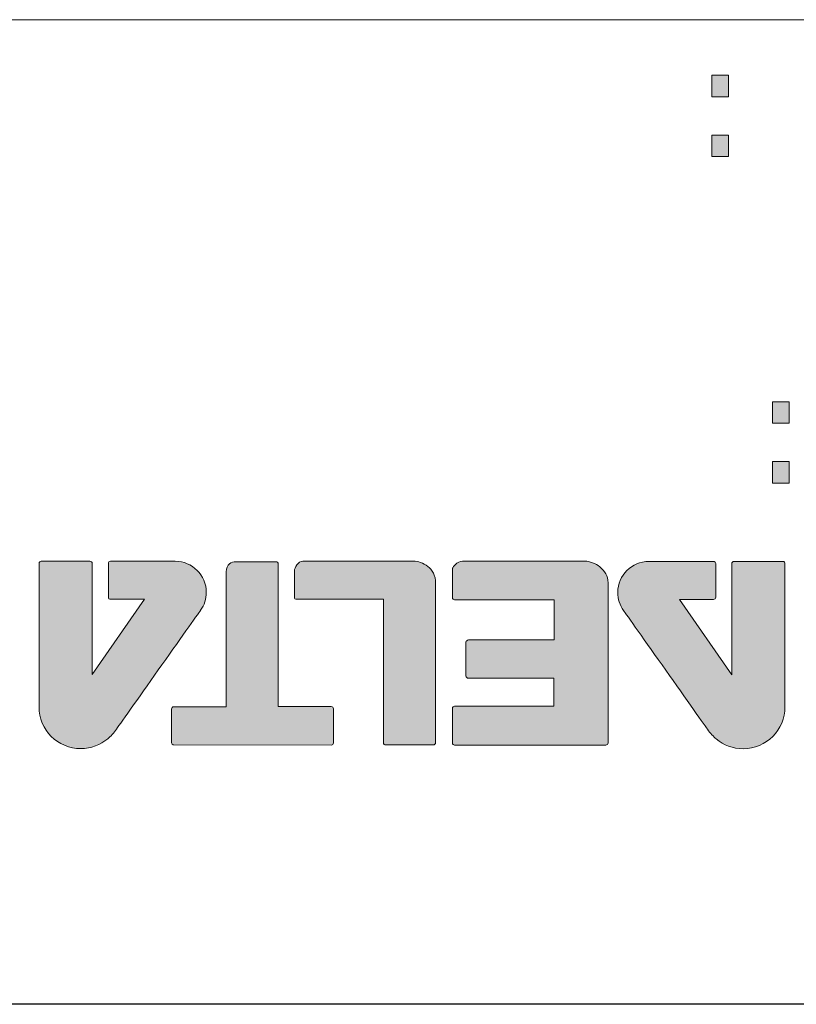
# Model space of a CAD drawing. Extents: x 210 to 804, y -840 to 420.
# Tile 40 of 50: x 524.62 to 532.5, y 322.35 to 332.35. Entities that reach past the tile are written whole.
import ezdxf

# ---------------------------------------------------------------- set-up
doc = ezdxf.new("R2010")
doc.units = 0
doc.header["$LTSCALE"] = 0.5
doc.layers.get('0').update_dxf_attribs({"linetype": 'CONTINUOUS'})
doc.layers.add('圖層 1', color=7, linetype='CONTINUOUS')

# ---------------------------------------------------------------- blocks, each defined once
blk = doc.blocks.new('*U39')
at = {"layer": '圖層 1', "color": 7, "extrusion": (0, 0, -1)}
for points in [[(-94.788, 215.903), (-94.788, 216.122), (-94.957, 215.903)], [(-94.957, 215.903), (-94.788, 216.122), (-94.957, 216.122)], [(-94.788, 215.294), (-94.788, 215.513), (-94.957, 215.294)], [(-94.957, 215.294), (-94.788, 215.513), (-94.957, 215.513)]]:
    blk.add_solid(points, dxfattribs=at)
blk = doc.blocks.new('*U52')
at = {"layer": '圖層 1', "color": 7, "extrusion": (0, 0, -1)}
for points in [[(-95.403, 212.587), (-95.403, 212.806), (-95.571, 212.587)], [(-95.571, 212.587), (-95.403, 212.806), (-95.571, 212.806)], [(-95.403, 211.978), (-95.403, 212.197), (-95.571, 211.978)], [(-95.571, 211.978), (-95.403, 212.197), (-95.571, 212.197)]]:
    blk.add_solid(points, dxfattribs=at)
blk = doc.blocks.new('*U53')
at = {"layer": '圖層 1', "color": 29}
for points in [[(95.17, 216.917), (95.09, 218.786), (95.17, 218.811)], [(95.255, 216.917), (95.17, 218.811), (95.255, 218.819)], [(101.869, 216.922), (101.862, 218.8), (101.869, 218.802)], [(101.886, 216.915), (101.869, 218.802), (101.886, 218.807)], [(101.869, 216.922), (101.869, 218.802), (101.886, 216.915)], [(101.902, 216.915), (101.886, 218.807), (101.902, 218.811)], [(101.978, 216.915), (101.902, 218.811), (101.978, 218.818)], [(95.018, 216.917), (94.955, 218.695), (95.018, 218.746)], [(95.09, 216.917), (95.018, 218.746), (95.09, 218.786)], [(95.37, 218.069), (95.37, 218.802), (95.403, 218.022)], [(95.403, 218.022), (95.403, 218.793), (95.469, 217.927)], [(95.469, 217.927), (95.469, 218.762), (95.527, 217.842)], [(95.527, 217.842), (95.527, 218.72), (95.533, 217.835)], [(95.533, 217.835), (95.533, 218.715), (95.54, 217.825)], [(95.54, 217.825), (95.54, 218.708), (95.556, 217.801)], [(96.633, 217.084), (96.627, 218.76), (96.633, 218.775)], [(96.627, 217.133), (96.627, 218.76), (96.633, 217.084)], [(96.649, 217.042), (96.633, 218.776), (96.649, 218.783)], [(96.633, 217.083), (96.633, 218.775), (96.633, 218.776)], [(96.633, 217.083), (96.633, 218.776), (96.649, 217.042)], [(96.633, 217.084), (96.633, 218.775), (96.633, 217.083)], [(96.649, 217.042), (96.649, 218.783), (96.65, 217.041)], [(96.65, 217.041), (96.65, 218.783), (96.676, 217.004)], [(96.676, 217.004), (96.676, 218.783), (96.708, 216.973)], [(96.708, 216.973), (96.708, 218.783), (96.784, 216.93)], [(96.784, 216.93), (96.784, 218.783), (96.861, 216.915)], [(97.177, 218.387), (97.177, 218.783), (98.045, 218.387)], [(98.045, 218.387), (97.177, 218.783), (98.045, 218.783)], [(98.382, 217.083), (98.376, 218.758), (98.382, 218.773)], [(98.376, 217.14), (98.376, 218.758), (98.382, 217.083)], [(98.383, 217.082), (98.382, 218.773), (98.383, 218.774)], [(98.382, 217.083), (98.382, 218.773), (98.383, 217.082)], [(98.399, 217.036), (98.383, 218.774), (98.399, 218.781)], [(98.383, 217.082), (98.383, 218.774), (98.399, 217.036)], [(98.399, 217.036), (98.399, 218.781), (98.425, 216.997)], [(98.425, 216.997), (98.425, 218.781), (98.456, 216.967)], [(98.456, 216.967), (98.456, 218.781), (98.529, 216.927)], [(98.529, 216.927), (98.529, 218.781), (98.6, 216.915)], [(99.42, 218.397), (99.414, 218.76), (99.42, 218.776)], [(99.414, 218.413), (99.414, 218.76), (99.42, 218.397)], [(99.436, 218.391), (99.42, 218.776), (99.436, 218.783)], [(99.42, 218.397), (99.42, 218.776), (99.436, 218.391)], [(99.975, 216.942), (99.975, 218.782), (99.982, 216.925)], [(99.982, 216.925), (99.982, 218.782), (99.997, 216.92)], [(101.693, 217.824), (101.676, 218.691), (101.693, 218.707)], [(101.698, 217.832), (101.693, 218.707), (101.698, 218.712)], [(101.705, 217.841), (101.698, 218.712), (101.705, 218.718)], [(101.764, 217.926), (101.705, 218.718), (101.764, 218.76)], [(101.83, 218.021), (101.764, 218.76), (101.83, 218.791)], [(101.862, 218.067), (101.83, 218.791), (101.862, 218.8)], [(101.862, 216.937), (101.862, 218.8), (101.869, 216.922)], [(94.903, 216.917), (94.864, 218.559), (94.903, 218.632)], [(94.955, 216.917), (94.903, 218.632), (94.955, 218.695)], [(95.556, 217.801), (95.556, 218.693), (95.573, 217.777)], [(95.573, 217.777), (95.573, 218.677), (95.617, 217.714)], [(95.617, 217.714), (95.617, 218.622), (95.902, 217.303)], [(101.616, 217.712), (101.331, 218.216), (101.616, 218.62)], [(101.659, 217.775), (101.616, 218.62), (101.659, 218.675)], [(101.676, 217.8), (101.659, 218.675), (101.676, 218.691)], [(94.852, 216.917), (94.839, 218.48), (94.852, 218.524)], [(94.864, 216.917), (94.852, 218.524), (94.864, 218.559)], [(94.836, 216.923), (94.83, 218.394), (94.836, 218.456)], [(94.839, 216.922), (94.836, 218.456), (94.839, 218.48)], [(94.836, 216.923), (94.836, 218.456), (94.839, 216.922)], [(94.839, 216.922), (94.839, 218.48), (94.852, 216.917)], [(94.83, 216.939), (94.83, 218.394), (94.836, 216.923)], [(101.331, 216.915), (101.154, 217.966), (101.331, 218.216)], [(97.177, 217.714), (97.177, 218.103), (98.045, 217.714)], [(98.045, 217.714), (97.177, 218.103), (98.045, 218.103)], [(101.154, 216.915), (101.057, 217.828), (101.154, 217.966)], [(101.05, 216.915), (101.033, 217.795), (101.05, 217.818)], [(101.057, 216.915), (101.05, 217.818), (101.057, 217.828)], [(101.05, 216.915), (101.05, 217.818), (101.05, 217.818)], [(101.02, 216.915), (100.957, 217.687), (101.02, 217.777)], [(101.033, 216.915), (101.02, 217.777), (101.033, 217.795)], [(100.898, 216.94), (100.844, 217.528), (100.898, 217.604)], [(100.957, 216.921), (100.898, 217.604), (100.957, 217.687)], [(100.898, 216.94), (100.898, 217.604), (100.957, 216.921)], [(100.957, 216.921), (100.957, 217.687), (101.02, 216.915)], [(100.844, 216.969), (100.797, 217.462), (100.844, 217.528)], [(100.844, 216.969), (100.844, 217.528), (100.898, 216.94)], [(100.759, 217.054), (100.73, 217.347), (100.759, 217.405)], [(100.762, 217.05), (100.759, 217.405), (100.762, 217.413)], [(100.759, 217.054), (100.759, 217.405), (100.762, 217.05)], [(100.797, 217.008), (100.762, 217.413), (100.797, 217.462)], [(100.762, 217.05), (100.762, 217.413), (100.797, 217.008)], [(100.797, 217.008), (100.797, 217.462), (100.844, 216.969)], [(95.556, 216.917), (95.54, 217.297), (95.556, 217.303)], [(97.177, 216.915), (97.177, 217.306), (98.045, 216.915)], [(98.045, 216.915), (97.177, 217.306), (98.045, 217.306)], [(98.907, 216.915), (98.907, 217.302), (99.414, 216.915)], [(99.414, 216.915), (98.907, 217.302), (99.414, 217.302)], [(100.72, 217.14), (100.711, 217.291), (100.72, 217.328)], [(100.73, 217.108), (100.72, 217.328), (100.73, 217.347)], [(100.72, 217.14), (100.72, 217.328), (100.73, 217.108)], [(100.73, 217.108), (100.73, 217.347), (100.759, 217.054)], [(95.54, 216.923), (95.533, 217.281), (95.54, 217.297)], [(95.533, 216.939), (95.533, 217.281), (95.54, 216.923)], [(95.54, 216.923), (95.54, 217.297), (95.556, 216.917)], [(100.709, 217.193), (100.705, 217.231), (100.709, 217.28)], [(100.711, 217.167), (100.709, 217.28), (100.711, 217.291)], [(100.709, 217.193), (100.709, 217.28), (100.711, 217.167)], [(100.711, 217.167), (100.711, 217.291), (100.72, 217.14)]]:
    blk.add_solid(points, dxfattribs=at)
at = {"layer": '圖層 1', "color": 29, "extrusion": (0, 0, -1)}
for points in [[(-95.17, 216.917), (-95.17, 218.811), (-95.255, 216.917)], [(-95.255, 216.917), (-95.255, 218.819), (-95.331, 216.917)], [(-95.331, 216.917), (-95.255, 218.819), (-95.331, 218.812)], [(-95.331, 216.917), (-95.331, 218.812), (-95.347, 216.917)], [(-95.347, 216.917), (-95.331, 218.812), (-95.347, 218.808)], [(-95.347, 216.917), (-95.347, 218.808), (-95.363, 216.923)], [(-95.363, 216.923), (-95.347, 218.808), (-95.363, 218.804)], [(-95.363, 216.923), (-95.363, 218.804), (-95.37, 216.939)], [(-95.37, 216.939), (-95.363, 218.804), (-95.37, 218.802)], [(-101.886, 216.915), (-101.886, 218.807), (-101.902, 216.915)], [(-101.902, 216.915), (-101.902, 218.811), (-101.978, 216.915)], [(-101.978, 216.915), (-101.978, 218.818), (-102.063, 216.915)], [(-102.063, 216.915), (-101.978, 218.818), (-102.063, 218.809)], [(-102.063, 216.915), (-102.063, 218.809), (-102.143, 216.915)], [(-102.143, 216.915), (-102.063, 218.809), (-102.143, 218.785)], [(-95.018, 216.917), (-95.018, 218.746), (-95.09, 216.917)], [(-95.09, 216.917), (-95.09, 218.786), (-95.17, 216.917)], [(-95.403, 218.022), (-95.37, 218.802), (-95.403, 218.793)], [(-95.469, 217.927), (-95.403, 218.793), (-95.469, 218.762)], [(-95.527, 217.842), (-95.469, 218.762), (-95.527, 218.72)], [(-95.533, 217.835), (-95.527, 218.72), (-95.533, 218.715)], [(-95.54, 217.825), (-95.533, 218.715), (-95.54, 218.708)], [(-95.556, 217.801), (-95.54, 218.708), (-95.556, 218.693)], [(-96.65, 217.041), (-96.649, 218.783), (-96.65, 218.783)], [(-96.676, 217.004), (-96.65, 218.783), (-96.676, 218.783)], [(-96.708, 216.973), (-96.676, 218.783), (-96.708, 218.783)], [(-96.784, 216.93), (-96.708, 218.783), (-96.784, 218.783)], [(-96.861, 216.915), (-96.784, 218.783), (-96.861, 218.783)], [(-96.861, 216.915), (-96.861, 218.783), (-97.174, 216.915)], [(-97.174, 216.915), (-96.861, 218.783), (-97.174, 218.783)], [(-97.174, 217.714), (-97.174, 218.783), (-97.177, 217.714)], [(-97.177, 217.714), (-97.174, 218.783), (-97.177, 218.783)], [(-98.045, 218.387), (-98.045, 218.783), (-98.061, 218.387)], [(-98.061, 218.387), (-98.045, 218.783), (-98.061, 218.783)], [(-98.061, 218.387), (-98.061, 218.783), (-98.068, 218.387)], [(-98.068, 218.387), (-98.061, 218.783), (-98.068, 218.783)], [(-98.068, 218.387), (-98.068, 218.783), (-98.105, 218.387)], [(-98.105, 218.387), (-98.068, 218.783), (-98.105, 218.783)], [(-98.105, 218.387), (-98.105, 218.783), (-98.142, 218.387)], [(-98.142, 218.387), (-98.105, 218.783), (-98.142, 218.783)], [(-98.142, 218.387), (-98.142, 218.783), (-98.176, 218.387)], [(-98.176, 218.387), (-98.142, 218.783), (-98.176, 218.783)], [(-98.176, 218.387), (-98.176, 218.783), (-98.184, 218.387)], [(-98.184, 218.387), (-98.176, 218.783), (-98.184, 218.783)], [(-98.184, 218.387), (-98.184, 218.783), (-98.198, 218.393)], [(-98.198, 218.393), (-98.184, 218.783), (-98.198, 218.777)], [(-98.198, 218.393), (-98.198, 218.777), (-98.2, 218.394)], [(-98.2, 218.394), (-98.198, 218.777), (-98.2, 218.776)], [(-98.2, 218.394), (-98.2, 218.776), (-98.204, 218.405)], [(-98.204, 218.405), (-98.2, 218.776), (-98.204, 218.766)], [(-98.204, 218.405), (-98.204, 218.766), (-98.206, 218.411)], [(-98.206, 218.411), (-98.204, 218.766), (-98.206, 218.76)], [(-98.425, 216.997), (-98.399, 218.781), (-98.425, 218.781)], [(-98.456, 216.967), (-98.425, 218.781), (-98.456, 218.781)], [(-98.529, 216.927), (-98.456, 218.781), (-98.529, 218.781)], [(-98.6, 216.915), (-98.529, 218.781), (-98.6, 218.781)], [(-98.6, 216.915), (-98.6, 218.781), (-98.884, 216.915)], [(-98.884, 216.915), (-98.6, 218.781), (-98.884, 218.781)], [(-98.884, 216.915), (-98.884, 218.781), (-98.9, 216.915)], [(-98.9, 216.915), (-98.884, 218.781), (-98.9, 218.775)], [(-98.9, 216.915), (-98.9, 218.775), (-98.907, 216.915)], [(-98.907, 216.915), (-98.9, 218.775), (-98.907, 218.758)], [(-99.436, 218.391), (-99.436, 218.783), (-99.723, 218.391)], [(-99.723, 218.391), (-99.436, 218.783), (-99.723, 218.782)], [(-99.723, 218.391), (-99.723, 218.782), (-99.724, 218.391)], [(-99.724, 218.391), (-99.723, 218.782), (-99.724, 218.782)], [(-99.724, 218.391), (-99.724, 218.782), (-99.757, 218.391)], [(-99.757, 218.391), (-99.724, 218.782), (-99.757, 218.782)], [(-99.757, 218.391), (-99.757, 218.782), (-99.785, 218.391)], [(-99.785, 218.391), (-99.757, 218.782), (-99.785, 218.782)], [(-99.785, 218.391), (-99.785, 218.782), (-99.789, 218.391)], [(-99.789, 218.391), (-99.785, 218.782), (-99.789, 218.782)], [(-99.789, 218.391), (-99.789, 218.782), (-99.804, 218.391)], [(-99.804, 218.391), (-99.789, 218.782), (-99.804, 218.782)], [(-99.804, 218.391), (-99.804, 218.782), (-99.804, 218.391)], [(-99.804, 218.391), (-99.804, 218.782), (-99.804, 218.782)], [(-99.804, 218.391), (-99.804, 218.782), (-99.811, 218.391)], [(-99.811, 218.391), (-99.804, 218.782), (-99.811, 218.782)], [(-99.811, 218.391), (-99.811, 218.782), (-99.975, 218.391)], [(-99.975, 218.391), (-99.811, 218.782), (-99.975, 218.782)], [(-99.982, 216.925), (-99.975, 218.782), (-99.982, 218.782)], [(-99.997, 216.92), (-99.982, 218.782), (-99.997, 218.782)], [(-99.997, 216.92), (-99.997, 218.782), (-100.405, 216.92)], [(-100.405, 216.92), (-99.997, 218.782), (-100.405, 218.781)], [(-100.405, 216.92), (-100.405, 218.781), (-100.406, 216.92)], [(-100.406, 216.92), (-100.405, 218.781), (-100.406, 218.781)], [(-100.406, 216.92), (-100.406, 218.781), (-100.438, 216.925)], [(-100.438, 216.925), (-100.406, 218.781), (-100.438, 218.781)], [(-100.438, 216.925), (-100.438, 218.781), (-100.469, 216.943)], [(-100.469, 216.943), (-100.438, 218.781), (-100.469, 218.781)], [(-100.469, 216.943), (-100.469, 218.781), (-100.492, 216.974)], [(-100.492, 216.974), (-100.469, 218.781), (-100.492, 218.781)], [(-100.492, 216.974), (-100.492, 218.781), (-100.501, 217.022)], [(-100.501, 217.022), (-100.492, 218.781), (-100.501, 218.781)], [(-100.501, 218.393), (-100.501, 218.781), (-100.705, 218.393)], [(-100.705, 218.393), (-100.501, 218.781), (-100.705, 218.781)], [(-100.705, 218.393), (-100.705, 218.781), (-100.709, 218.393)], [(-100.709, 218.393), (-100.705, 218.781), (-100.709, 218.781)], [(-100.709, 218.393), (-100.709, 218.781), (-100.711, 218.393)], [(-100.711, 218.393), (-100.709, 218.781), (-100.711, 218.781)], [(-100.711, 218.393), (-100.711, 218.781), (-100.72, 218.393)], [(-100.72, 218.393), (-100.711, 218.781), (-100.72, 218.781)], [(-100.72, 218.393), (-100.72, 218.781), (-100.73, 218.393)], [(-100.73, 218.393), (-100.72, 218.781), (-100.73, 218.781)], [(-100.73, 218.393), (-100.73, 218.781), (-100.759, 218.393)], [(-100.759, 218.393), (-100.73, 218.781), (-100.759, 218.781)], [(-100.759, 218.393), (-100.759, 218.781), (-100.762, 218.393)], [(-100.762, 218.393), (-100.759, 218.781), (-100.762, 218.781)], [(-100.762, 218.393), (-100.762, 218.781), (-100.797, 218.393)], [(-100.797, 218.393), (-100.762, 218.781), (-100.797, 218.781)], [(-100.797, 218.393), (-100.797, 218.781), (-100.844, 218.393)], [(-100.844, 218.393), (-100.797, 218.781), (-100.844, 218.781)], [(-100.844, 218.393), (-100.844, 218.781), (-100.898, 218.393)], [(-100.898, 218.393), (-100.844, 218.781), (-100.898, 218.78)], [(-100.898, 218.393), (-100.898, 218.78), (-100.957, 218.393)], [(-100.957, 218.393), (-100.898, 218.78), (-100.957, 218.78)], [(-100.957, 218.393), (-100.957, 218.78), (-101.02, 218.393)], [(-101.02, 218.393), (-100.957, 218.78), (-101.02, 218.78)], [(-101.02, 218.393), (-101.02, 218.78), (-101.033, 218.393)], [(-101.033, 218.393), (-101.02, 218.78), (-101.033, 218.78)], [(-101.033, 218.393), (-101.033, 218.78), (-101.05, 218.4)], [(-101.05, 218.4), (-101.033, 218.78), (-101.05, 218.774)], [(-101.05, 218.4), (-101.05, 218.774), (-101.05, 218.4)], [(-101.05, 218.4), (-101.05, 218.774), (-101.05, 218.774)], [(-101.05, 218.4), (-101.05, 218.774), (-101.057, 218.416)], [(-101.057, 218.416), (-101.05, 218.774), (-101.057, 218.758)], [(-101.693, 217.824), (-101.693, 218.707), (-101.698, 217.832)], [(-101.698, 217.832), (-101.698, 218.712), (-101.705, 217.841)], [(-101.705, 217.841), (-101.705, 218.718), (-101.764, 217.926)], [(-101.764, 217.926), (-101.764, 218.76), (-101.83, 218.021)], [(-101.83, 218.021), (-101.83, 218.791), (-101.862, 218.067)], [(-102.143, 216.915), (-102.143, 218.785), (-102.215, 216.915)], [(-102.215, 216.915), (-102.143, 218.785), (-102.215, 218.745)], [(-102.215, 216.915), (-102.215, 218.745), (-102.278, 216.915)], [(-102.278, 216.915), (-102.215, 218.745), (-102.278, 218.694)], [(-94.903, 216.917), (-94.903, 218.632), (-94.955, 216.917)], [(-94.955, 216.917), (-94.955, 218.695), (-95.018, 216.917)], [(-95.573, 217.777), (-95.556, 218.693), (-95.573, 218.677)], [(-95.617, 217.714), (-95.573, 218.677), (-95.617, 218.622)], [(-95.902, 217.303), (-95.617, 218.622), (-95.902, 218.218)], [(-101.616, 217.712), (-101.616, 218.62), (-101.659, 217.775)], [(-101.659, 217.775), (-101.659, 218.675), (-101.676, 217.8)], [(-101.676, 217.8), (-101.676, 218.691), (-101.693, 217.824)], [(-102.278, 216.915), (-102.278, 218.694), (-102.33, 216.915)], [(-102.33, 216.915), (-102.278, 218.694), (-102.33, 218.631)], [(-102.33, 216.915), (-102.33, 218.631), (-102.369, 216.915)], [(-102.369, 216.915), (-102.33, 218.631), (-102.369, 218.558)], [(-94.852, 216.917), (-94.852, 218.524), (-94.864, 216.917)], [(-94.864, 216.917), (-94.864, 218.559), (-94.903, 216.917)], [(-102.369, 216.915), (-102.369, 218.558), (-102.38, 216.915)], [(-102.38, 216.915), (-102.369, 218.558), (-102.38, 218.524)], [(-102.38, 216.915), (-102.38, 218.524), (-102.394, 216.921)], [(-102.394, 216.921), (-102.38, 218.524), (-102.394, 218.479)], [(-102.394, 216.921), (-102.394, 218.479), (-102.396, 216.922)], [(-102.396, 216.922), (-102.394, 218.479), (-102.396, 218.465)], [(-102.396, 216.922), (-102.396, 218.465), (-102.403, 216.937)], [(-102.403, 216.937), (-102.396, 218.465), (-102.403, 218.393)], [(-95.902, 216.917), (-95.902, 218.218), (-96.079, 216.917)], [(-96.079, 216.917), (-95.902, 218.218), (-96.079, 217.967)], [(-101.331, 217.302), (-101.331, 218.216), (-101.616, 217.712)], [(-98.045, 217.714), (-98.045, 218.103), (-98.061, 217.722)], [(-98.061, 217.722), (-98.045, 218.103), (-98.061, 218.097)], [(-98.061, 217.722), (-98.061, 218.097), (-98.068, 217.737)], [(-98.068, 217.737), (-98.061, 218.097), (-98.068, 218.081)], [(-96.079, 216.917), (-96.079, 217.967), (-96.212, 216.917)], [(-96.212, 216.917), (-96.079, 217.967), (-96.212, 217.779)], [(-101.154, 216.915), (-101.154, 217.966), (-101.331, 216.915)], [(-101.05, 216.915), (-101.05, 217.818), (-101.05, 216.915)], [(-101.05, 216.915), (-101.05, 217.818), (-101.057, 216.915)], [(-101.057, 216.915), (-101.057, 217.828), (-101.154, 216.915)], [(-96.212, 216.917), (-96.212, 217.779), (-96.275, 216.923)], [(-96.275, 216.923), (-96.212, 217.779), (-96.275, 217.689)], [(-101.02, 216.915), (-101.02, 217.777), (-101.033, 216.915)], [(-101.033, 216.915), (-101.033, 217.795), (-101.05, 216.915)], [(-96.275, 216.923), (-96.275, 217.689), (-96.335, 216.941)], [(-96.335, 216.941), (-96.275, 217.689), (-96.335, 217.605)], [(-96.335, 216.941), (-96.335, 217.605), (-96.389, 216.971)], [(-96.389, 216.971), (-96.335, 217.605), (-96.389, 217.529)], [(-96.389, 216.971), (-96.389, 217.529), (-96.436, 217.009)], [(-96.436, 217.009), (-96.389, 217.529), (-96.436, 217.462)], [(-96.436, 217.009), (-96.436, 217.462), (-96.47, 217.051)], [(-96.47, 217.051), (-96.436, 217.462), (-96.47, 217.414)], [(-96.47, 217.051), (-96.47, 217.414), (-96.474, 217.056)], [(-96.474, 217.056), (-96.47, 217.414), (-96.474, 217.405)], [(-96.474, 217.056), (-96.474, 217.405), (-96.503, 217.109)], [(-96.503, 217.109), (-96.474, 217.405), (-96.503, 217.348)], [(-95.556, 216.917), (-95.556, 217.303), (-95.573, 216.917)], [(-95.573, 216.917), (-95.556, 217.303), (-95.573, 217.303)], [(-95.573, 216.917), (-95.573, 217.303), (-95.617, 216.917)], [(-95.617, 216.917), (-95.573, 217.303), (-95.617, 217.303)], [(-95.617, 216.917), (-95.617, 217.303), (-95.902, 216.917)], [(-95.902, 216.917), (-95.617, 217.303), (-95.902, 217.303)], [(-96.503, 217.109), (-96.503, 217.348), (-96.513, 217.139)], [(-96.513, 217.139), (-96.503, 217.348), (-96.513, 217.329)], [(-96.513, 217.139), (-96.513, 217.329), (-96.522, 217.169)], [(-96.522, 217.169), (-96.513, 217.329), (-96.522, 217.292)], [(-97.174, 216.915), (-97.174, 217.306), (-97.177, 216.915)], [(-97.177, 216.915), (-97.174, 217.306), (-97.177, 217.306)], [(-98.045, 216.915), (-98.045, 217.306), (-98.061, 216.915)], [(-98.061, 216.915), (-98.045, 217.306), (-98.061, 217.306)], [(-98.061, 216.915), (-98.061, 217.306), (-98.068, 216.915)], [(-98.068, 216.915), (-98.061, 217.306), (-98.068, 217.306)], [(-98.068, 216.915), (-98.068, 217.306), (-98.105, 216.915)], [(-98.105, 216.915), (-98.068, 217.306), (-98.105, 217.306)], [(-98.105, 216.915), (-98.105, 217.306), (-98.142, 216.924)], [(-98.142, 216.924), (-98.105, 217.306), (-98.142, 217.306)], [(-98.142, 216.924), (-98.142, 217.306), (-98.176, 216.947)], [(-98.176, 216.947), (-98.142, 217.306), (-98.176, 217.306)], [(-98.176, 216.947), (-98.176, 217.306), (-98.184, 216.958)], [(-98.184, 216.958), (-98.176, 217.306), (-98.184, 217.306)], [(-98.184, 216.958), (-98.184, 217.306), (-98.198, 216.975)], [(-98.198, 216.975), (-98.184, 217.306), (-98.198, 217.301)], [(-99.414, 216.915), (-99.414, 217.302), (-99.42, 216.915)], [(-99.42, 216.915), (-99.414, 217.302), (-99.42, 217.302)], [(-99.42, 216.915), (-99.42, 217.302), (-99.436, 216.915)], [(-99.436, 216.915), (-99.42, 217.302), (-99.436, 217.302)], [(-99.436, 216.915), (-99.436, 217.302), (-99.723, 216.915)], [(-99.723, 216.915), (-99.436, 217.302), (-99.723, 217.302)], [(-99.723, 216.915), (-99.723, 217.302), (-99.724, 216.915)], [(-99.724, 216.915), (-99.723, 217.302), (-99.724, 217.302)], [(-99.724, 216.915), (-99.724, 217.302), (-99.757, 216.926)], [(-99.757, 216.926), (-99.724, 217.302), (-99.757, 217.302)], [(-99.757, 216.926), (-99.757, 217.302), (-99.785, 216.951)], [(-99.785, 216.951), (-99.757, 217.302), (-99.785, 217.302)], [(-99.785, 216.951), (-99.785, 217.302), (-99.789, 216.958)], [(-99.789, 216.958), (-99.785, 217.302), (-99.789, 217.302)], [(-99.789, 216.958), (-99.789, 217.302), (-99.804, 216.984)], [(-99.804, 216.984), (-99.789, 217.302), (-99.804, 217.296)], [(-101.331, 216.915), (-101.331, 217.302), (-101.616, 216.915)], [(-101.616, 216.915), (-101.331, 217.302), (-101.616, 217.302)], [(-101.616, 216.915), (-101.616, 217.302), (-101.659, 216.915)], [(-101.659, 216.915), (-101.616, 217.302), (-101.659, 217.302)], [(-101.659, 216.915), (-101.659, 217.302), (-101.676, 216.915)], [(-101.676, 216.915), (-101.659, 217.302), (-101.676, 217.302)], [(-101.676, 216.915), (-101.676, 217.302), (-101.693, 216.922)], [(-101.693, 216.922), (-101.676, 217.302), (-101.693, 217.295)], [(-96.522, 217.169), (-96.522, 217.292), (-96.524, 217.193)], [(-96.524, 217.193), (-96.522, 217.292), (-96.524, 217.282)], [(-96.524, 217.193), (-96.524, 217.282), (-96.528, 217.233)], [(-98.198, 216.975), (-98.198, 217.301), (-98.2, 216.979)], [(-98.2, 216.979), (-98.198, 217.301), (-98.2, 217.3)], [(-98.2, 216.979), (-98.2, 217.3), (-98.204, 216.987)], [(-98.204, 216.987), (-98.2, 217.3), (-98.204, 217.289)], [(-98.204, 216.987), (-98.204, 217.289), (-98.206, 217)], [(-98.206, 217), (-98.204, 217.289), (-98.206, 217.283)], [(-99.804, 216.984), (-99.804, 217.296), (-99.804, 216.987)], [(-99.804, 216.987), (-99.804, 217.296), (-99.804, 217.296)], [(-99.804, 216.987), (-99.804, 217.296), (-99.811, 217.015)], [(-99.811, 217.015), (-99.804, 217.296), (-99.811, 217.281)], [(-101.693, 216.922), (-101.693, 217.295), (-101.698, 216.937)], [(-101.698, 216.937), (-101.693, 217.295), (-101.698, 217.28)]]:
    blk.add_solid(points, dxfattribs=at)

msp = doc.modelspace()

# ---------------------------------------------------------------- linework, layer by layer
at = {"color": 7, "linetype": 'Continuous'}
msp.add_line((655.303, 322.353), (495.303, 322.353), dxfattribs=at)
at = {"layer": '圖層 1', "color": 7, "lineweight": 0}
for points in [[(531.817, 331.789), (531.817, 331.571), (531.648, 331.571), (531.648, 331.789), (531.817, 331.789)], [(531.817, 331.181), (531.817, 330.962), (531.648, 330.962), (531.648, 331.181), (531.817, 331.181)], [(532.431, 328.473), (532.431, 328.254), (532.262, 328.254), (532.262, 328.473), (532.431, 328.473)], [(532.431, 327.865), (532.431, 327.646), (532.262, 327.646), (532.262, 327.865), (532.431, 327.865)]]:
    msp.add_lwpolyline(points, dxfattribs=at)
at = {"layer": '圖層 1', "color": 7, "lineweight": 9}
for points in [[(506.303, 332.353), (506.303, 332.353), (536.303, 332.353), (536.303, 332.353)], [(536.303, 322.353), (536.303, 322.353), (506.303, 322.353), (506.303, 322.353)]]:
    msp.add_open_spline(points, degree=3, dxfattribs=at)
at = {"layer": '圖層 1', "color": 7, "lineweight": 0}
for points, knots in [([(525.242, 324.95), (525.345, 324.95), (525.441, 324.988), (525.514, 325.05), (525.543, 325.073), (525.578, 325.109), (525.604, 325.148), (525.65, 325.214), (525.863, 325.517), (526.065, 325.802), (526.267, 326.087), (526.457, 326.354), (526.457, 326.355), (526.494, 326.407), (526.515, 326.47), (526.515, 326.537), (526.515, 326.711), (526.373, 326.853), (526.199, 326.853), (526.199, 326.853), (525.543, 326.853), (525.543, 326.853), (525.537, 326.853), (525.531, 326.851), (525.527, 326.846), (525.523, 326.842), (525.521, 326.836), (525.521, 326.831), (525.521, 326.831), (525.521, 326.488), (525.521, 326.488), (525.521, 326.482), (525.523, 326.477), (525.527, 326.472), (525.531, 326.468), (525.537, 326.466), (525.543, 326.466), (525.543, 326.466), (525.889, 326.466), (525.889, 326.466), (525.889, 326.466), (525.357, 325.701), (525.357, 325.701), (525.357, 325.701), (525.357, 326.831), (525.357, 326.831), (525.357, 326.836), (525.354, 326.842), (525.35, 326.846), (525.346, 326.851), (525.34, 326.853), (525.334, 326.853), (525.334, 326.853), (524.839, 326.853), (524.839, 326.853), (524.833, 326.853), (524.828, 326.851), (524.824, 326.846), (524.819, 326.842), (524.817, 326.836), (524.817, 326.831), (524.817, 326.831), (524.817, 325.375), (524.817, 325.375), (524.817, 325.14), (525.007, 324.95), (525.242, 324.95)], [0, 0, 0, 0, 1, 1, 1, 2, 2, 2, 3, 3, 3, 4, 4, 4, 5, 5, 5, 6, 6, 6, 7, 7, 7, 8, 8, 8, 9, 9, 9, 10, 10, 10, 11, 11, 11, 12, 12, 12, 13, 13, 13, 14, 14, 14, 15, 15, 15, 16, 16, 16, 17, 17, 17, 18, 18, 18, 19, 19, 19, 20, 20, 20, 21, 21, 21, 22, 22, 22, 22]), ([(526.17, 325.368), (526.166, 325.364), (526.163, 325.358), (526.163, 325.352), (526.163, 325.352), (526.163, 325.01), (526.163, 325.01), (526.163, 324.997), (526.174, 324.988), (526.186, 324.988), (526.186, 324.988), (527.783, 324.985), (527.783, 324.985), (527.789, 324.985), (527.794, 324.988), (527.799, 324.991), (527.803, 324.996), (527.805, 325.002), (527.805, 325.008), (527.805, 325.008), (527.805, 325.355), (527.805, 325.355), (527.805, 325.36), (527.803, 325.366), (527.799, 325.37), (527.794, 325.374), (527.789, 325.377), (527.783, 325.377), (527.783, 325.377), (527.245, 325.377), (527.245, 325.377), (527.245, 325.377), (527.245, 326.826), (527.245, 326.826), (527.245, 326.831), (527.243, 326.838), (527.238, 326.842), (527.234, 326.846), (527.227, 326.848), (527.222, 326.848), (527.222, 326.848), (526.814, 326.848), (526.814, 326.848), (526.814, 326.848), (526.813, 326.848), (526.813, 326.848), (526.793, 326.848), (526.77, 326.842), (526.75, 326.825), (526.733, 326.81), (526.717, 326.783), (526.718, 326.746), (526.718, 326.746), (526.718, 325.386), (526.718, 325.386), (526.718, 325.386), (526.718, 325.375), (526.718, 325.375), (526.718, 325.375), (526.186, 325.375), (526.186, 325.375), (526.179, 325.375), (526.174, 325.372), (526.17, 325.368)], [0, 0, 0, 0, 1, 1, 1, 2, 2, 2, 3, 3, 3, 4, 4, 4, 5, 5, 5, 6, 6, 6, 7, 7, 7, 8, 8, 8, 9, 9, 9, 10, 10, 10, 11, 11, 11, 12, 12, 12, 13, 13, 13, 14, 14, 14, 15, 15, 15, 16, 16, 16, 17, 17, 17, 18, 18, 18, 19, 19, 19, 20, 20, 20, 21, 21, 21, 21]), ([(527.409, 326.487), (527.409, 326.481), (527.411, 326.476), (527.415, 326.472), (527.42, 326.468), (527.425, 326.466), (527.431, 326.466), (527.431, 326.466), (528.312, 326.466), (528.312, 326.466), (528.312, 326.466), (528.312, 325.01), (528.312, 325.01), (528.312, 325.003), (528.315, 324.998), (528.319, 324.993), (528.324, 324.989), (528.329, 324.987), (528.335, 324.987), (528.335, 324.987), (528.82, 324.987), (528.82, 324.987), (528.833, 324.987), (528.843, 324.997), (528.843, 325.01), (528.843, 325.01), (528.843, 325.203), (528.843, 325.203), (528.843, 325.203), (528.843, 325.737), (528.843, 325.737), (528.843, 325.737), (528.843, 326.628), (528.843, 326.628), (528.843, 326.711), (528.808, 326.766), (528.763, 326.801), (528.718, 326.837), (528.662, 326.853), (528.62, 326.853), (528.62, 326.853), (527.496, 326.853), (527.496, 326.853), (527.496, 326.853), (527.496, 326.853), (527.496, 326.853), (527.496, 326.853), (527.495, 326.853), (527.495, 326.853), (527.472, 326.852), (527.452, 326.837), (527.434, 326.817), (527.418, 326.795), (527.409, 326.772), (527.409, 326.753), (527.409, 326.753), (527.409, 326.753), (527.409, 326.753), (527.409, 326.753), (527.409, 326.752), (527.409, 326.752), (527.409, 326.721), (527.409, 326.559), (527.409, 326.487)], [0, 0, 0, 0, 1, 1, 1, 2, 2, 2, 3, 3, 3, 4, 4, 4, 5, 5, 5, 6, 6, 6, 7, 7, 7, 8, 8, 8, 9, 9, 9, 10, 10, 10, 11, 11, 11, 12, 12, 12, 13, 13, 13, 14, 14, 14, 15, 15, 15, 16, 16, 16, 17, 17, 17, 18, 18, 18, 19, 19, 19, 20, 20, 20, 21, 21, 21, 21]), ([(529.013, 326.485), (529.013, 326.478), (529.015, 326.472), (529.02, 326.468), (529.024, 326.464), (529.03, 326.461), (529.035, 326.461), (529.035, 326.461), (530.045, 326.461), (530.045, 326.461), (530.045, 326.461), (530.045, 326.054), (530.045, 326.054), (530.045, 326.054), (529.175, 326.054), (529.175, 326.054), (529.168, 326.054), (529.163, 326.051), (529.159, 326.046), (529.154, 326.044), (529.151, 326.037), (529.151, 326.031), (529.151, 326.031), (529.151, 325.687), (529.151, 325.687), (529.151, 325.681), (529.154, 325.676), (529.159, 325.671), (529.163, 325.667), (529.168, 325.665), (529.175, 325.665), (529.175, 325.665), (530.042, 325.665), (530.042, 325.665), (530.042, 325.665), (530.042, 325.381), (530.042, 325.381), (530.042, 325.381), (529.035, 325.381), (529.035, 325.381), (529.03, 325.381), (529.024, 325.378), (529.02, 325.374), (529.015, 325.369), (529.013, 325.364), (529.013, 325.357), (529.013, 325.357), (529.013, 325.008), (529.013, 325.008), (529.013, 325.002), (529.015, 324.996), (529.02, 324.991), (529.024, 324.988), (529.03, 324.985), (529.035, 324.985), (529.035, 324.985), (530.57, 324.985), (530.57, 324.985), (530.576, 324.985), (530.582, 324.988), (530.586, 324.991), (530.59, 324.996), (530.593, 325.002), (530.593, 325.008), (530.593, 325.008), (530.593, 326.635), (530.593, 326.635), (530.593, 326.703), (530.558, 326.757), (530.511, 326.795), (530.465, 326.833), (530.406, 326.853), (530.359, 326.853), (530.359, 326.853), (529.114, 326.853), (529.114, 326.853), (529.088, 326.853), (529.064, 326.839), (529.044, 326.82), (529.034, 326.812), (529.026, 326.801), (529.022, 326.793), (529.02, 326.789), (529.018, 326.784), (529.015, 326.781), (529.015, 326.776), (529.013, 326.776), (529.013, 326.768), (529.013, 326.768), (529.013, 326.766), (529.013, 326.766), (529.013, 326.766), (529.013, 326.485), (529.013, 326.485)], [0, 0, 0, 0, 1, 1, 1, 2, 2, 2, 3, 3, 3, 4, 4, 4, 5, 5, 5, 6, 6, 6, 7, 7, 7, 8, 8, 8, 9, 9, 9, 10, 10, 10, 11, 11, 11, 12, 12, 12, 13, 13, 13, 14, 14, 14, 15, 15, 15, 16, 16, 16, 17, 17, 17, 18, 18, 18, 19, 19, 19, 20, 20, 20, 21, 21, 21, 22, 22, 22, 23, 23, 23, 24, 24, 24, 25, 25, 25, 26, 26, 26, 27, 27, 27, 28, 28, 28, 29, 29, 29, 30, 30, 30, 31, 31, 31, 31]), ([(531.141, 325.801), (531.342, 325.515), (531.556, 325.214), (531.603, 325.146), (531.603, 325.146), (531.603, 325.146), (531.603, 325.146), (531.629, 325.108), (531.664, 325.071), (531.692, 325.048), (531.765, 324.986), (531.861, 324.949), (531.964, 324.949), (532.199, 324.949), (532.389, 325.14), (532.389, 325.374), (532.389, 325.374), (532.389, 325.374), (532.389, 325.374), (532.389, 325.374), (532.389, 325.374), (532.389, 325.374), (532.389, 325.374), (532.389, 326.022), (532.389, 326.022), (532.389, 326.358), (532.389, 326.722), (532.389, 326.829), (532.389, 326.835), (532.387, 326.841), (532.383, 326.845), (532.379, 326.849), (532.373, 326.851), (532.367, 326.851), (532.367, 326.851), (531.872, 326.851), (531.872, 326.851), (531.866, 326.851), (531.86, 326.849), (531.856, 326.845), (531.852, 326.841), (531.849, 326.835), (531.849, 326.829), (531.849, 326.829), (531.849, 325.699), (531.849, 325.699), (531.849, 325.699), (531.318, 326.465), (531.318, 326.465), (531.318, 326.465), (531.663, 326.465), (531.663, 326.465), (531.669, 326.465), (531.675, 326.467), (531.679, 326.471), (531.683, 326.475), (531.686, 326.481), (531.686, 326.487), (531.686, 326.487), (531.686, 326.829), (531.686, 326.829), (531.686, 326.835), (531.683, 326.84), (531.679, 326.845), (531.675, 326.85), (531.669, 326.851), (531.663, 326.851), (531.663, 326.851), (531.008, 326.851), (531.008, 326.851), (530.833, 326.851), (530.691, 326.711), (530.691, 326.535), (530.691, 326.468), (530.713, 326.406), (530.749, 326.354), (530.749, 326.354), (530.939, 326.086), (531.141, 325.801)], [0, 0, 0, 0, 1, 1, 1, 2, 2, 2, 3, 3, 3, 4, 4, 4, 5, 5, 5, 6, 6, 6, 7, 7, 7, 8, 8, 8, 9, 9, 9, 10, 10, 10, 11, 11, 11, 12, 12, 12, 13, 13, 13, 14, 14, 14, 15, 15, 15, 16, 16, 16, 17, 17, 17, 18, 18, 18, 19, 19, 19, 20, 20, 20, 21, 21, 21, 22, 22, 22, 23, 23, 23, 24, 24, 24, 25, 25, 25, 26, 26, 26, 26])]:
    msp.add_open_spline(points, degree=3, knots=knots, dxfattribs=at)

# ---------------------------------------------------------------- block references
at = {"layer": '圖層 1', "color": 7, "rotation": 180}
for name in ['*U52', '*U39', '*U53']:
    msp.add_blockref(name, (627.219, 543.768), dxfattribs=at)

doc.saveas('drawing.dxf')
